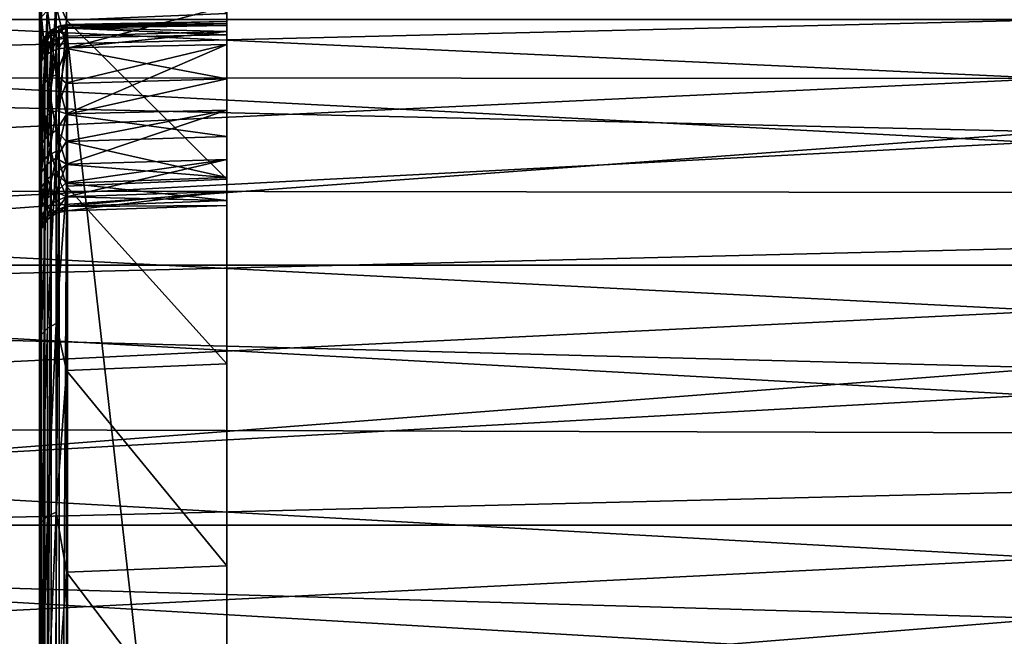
# Model space of a CAD drawing. Header units: millimetres. Extents: x -41 to 9, y -3 to 403.
# Tile 240 of 256: x -26.69 to -16.18, y 81.02 to 87.6. Entities that reach past the tile are written whole.
import ezdxf

# ---------------------------------------------------------------- set-up
doc = ezdxf.new("R2010")
doc.units = ezdxf.units.MM
doc.header["$LTSCALE"] = 81.481481
for name, color, linetype in [('1268', 7, 'CONTINUOUS'), ('1269', 7, 'CONTINUOUS'), ('1271', 7, 'CONTINUOUS'), ('1299', 7, 'CONTINUOUS'), ('645', 7, 'CONTINUOUS'), ('653', 7, 'CONTINUOUS'), ('654', 7, 'CONTINUOUS'), ('656', 7, 'CONTINUOUS'), ('659', 7, 'CONTINUOUS'), ('660', 7, 'CONTINUOUS'), ('661', 7, 'CONTINUOUS'), ('662', 7, 'CONTINUOUS'), ('665', 7, 'CONTINUOUS'), ('666', 7, 'CONTINUOUS')]:
    doc.layers.add(name, color=color, linetype=linetype)

msp = doc.modelspace()

# ---------------------------------------------------------------- linework, layer by layer
at = {"layer": '1268', "linetype": 'Continuous'}
for points in [[(9.125, 87.601, -83.318), (9.125, 84.98, -85.384), (-40.875, 87.602, -83.317), (9.125, 87.601, -83.318)], [(-40.875, 87.602, -83.317), (9.125, 84.98, -85.384), (-40.875, 84.98, -85.384), (-40.875, 87.602, -83.317)], [(9.125, 84.98, -85.384), (9.125, 82.206, -87.237), (-40.875, 84.98, -85.384), (9.125, 84.98, -85.384)], [(-40.875, 84.98, -85.384), (9.125, 82.206, -87.237), (-40.875, 82.205, -87.238), (-40.875, 84.98, -85.384)], [(9.125, 82.206, -87.237), (9.125, 79.294, -88.868), (-40.875, 82.205, -87.238), (9.125, 82.206, -87.237)], [(-40.875, 82.205, -87.238), (9.125, 79.294, -88.868), (-40.875, 79.294, -88.868), (-40.875, 82.205, -87.238)]]:
    msp.add_3dface(points, dxfattribs=at)
at = {"layer": '1269', "linetype": 'Continuous'}
for points in [[(-40.875, 84.981, -16.617), (9.125, 87.601, -18.682), (-40.875, 87.601, -18.683), (-40.875, 84.981, -16.617)], [(9.125, 84.98, -16.616), (9.125, 87.601, -18.682), (-40.875, 84.981, -16.617), (9.125, 84.98, -16.616)], [(-40.875, 82.205, -14.762), (9.125, 84.98, -16.616), (-40.875, 84.981, -16.617), (-40.875, 82.205, -14.762)], [(9.125, 82.205, -14.762), (9.125, 84.98, -16.616), (-40.875, 82.205, -14.762), (9.125, 82.205, -14.762)], [(-40.875, 79.294, -13.132), (9.125, 82.205, -14.762), (-40.875, 82.205, -14.762), (-40.875, 79.294, -13.132)], [(9.125, 79.293, -13.131), (9.125, 82.205, -14.762), (-40.875, 79.294, -13.132), (9.125, 79.293, -13.131)]]:
    msp.add_3dface(points, dxfattribs=at)
at = {"layer": '1271', "linetype": 'Continuous'}
for points in [[(-40.875, 89.252, -77.988), (-40.875, 86.986, -80.254), (-15.675, 88.744, -78.529), (-40.875, 89.252, -77.988)], [(-15.675, 88.744, -78.529), (-40.875, 86.986, -80.254), (-15.675, 87.596, -79.679), (-15.675, 88.744, -78.529)], [(-15.675, 87.596, -79.679), (-40.875, 86.986, -80.254), (-15.675, 86.402, -80.782), (-15.675, 87.596, -79.679)], [(-40.875, 86.986, -80.254), (-40.875, 84.544, -82.331), (-15.675, 86.402, -80.782), (-40.875, 86.986, -80.254)], [(-15.675, 86.402, -80.782), (-40.875, 84.544, -82.331), (-15.675, 85.165, -81.835), (-15.675, 86.402, -80.782)], [(-15.675, 85.165, -81.835), (-40.875, 84.544, -82.331), (-15.675, 83.885, -82.836), (-15.675, 85.165, -81.835)], [(-40.875, 84.544, -82.331), (-40.875, 81.944, -84.204), (-15.675, 83.885, -82.836), (-40.875, 84.544, -82.331)], [(-15.675, 83.885, -82.836), (-40.875, 81.944, -84.204), (-15.675, 82.566, -83.784), (-15.675, 83.885, -82.836)], [(-15.675, 82.566, -83.784), (-40.875, 81.944, -84.204), (-15.675, 81.209, -84.678), (-15.675, 82.566, -83.784)], [(-40.875, 81.944, -84.204), (-40.875, 79.202, -85.862), (-15.675, 81.209, -84.678), (-40.875, 81.944, -84.204)], [(-15.675, 81.209, -84.678), (-40.875, 79.202, -85.862), (-15.675, 79.817, -85.516), (-15.675, 81.209, -84.678)]]:
    msp.add_3dface(points, dxfattribs=at)
at = {"layer": '1299', "linetype": 'Continuous'}
for points in [[(-40.875, 86.986, -21.746), (-40.875, 88.143, -22.857), (-15.675, 86.971, -21.732), (-40.875, 86.986, -21.746)], [(-40.875, 88.143, -22.857), (-15.675, 88.143, -22.857), (-15.675, 86.971, -21.732), (-40.875, 88.143, -22.857)], [(-40.875, 85.786, -20.683), (-40.875, 86.986, -21.746), (-15.675, 86.971, -21.732), (-40.875, 85.786, -20.683)], [(-40.875, 85.786, -20.683), (-15.675, 86.971, -21.732), (-15.675, 85.753, -20.655), (-40.875, 85.786, -20.683)], [(-40.875, 83.263, -18.707), (-40.875, 85.786, -20.683), (-15.675, 84.493, -19.629), (-40.875, 83.263, -18.707)], [(-40.875, 85.786, -20.683), (-15.675, 85.753, -20.655), (-15.675, 84.493, -19.629), (-40.875, 85.786, -20.683)], [(-40.875, 83.263, -18.707), (-15.675, 84.493, -19.629), (-15.675, 83.192, -18.656), (-40.875, 83.263, -18.707)], [(-40.875, 80.589, -16.939), (-40.875, 83.263, -18.707), (-15.675, 81.852, -17.736), (-40.875, 80.589, -16.939)], [(-40.875, 83.263, -18.707), (-15.675, 83.192, -18.656), (-15.675, 81.852, -17.736), (-40.875, 83.263, -18.707)], [(-40.875, 80.589, -16.939), (-15.675, 81.852, -17.736), (-15.675, 80.476, -16.871), (-40.875, 80.589, -16.939)]]:
    msp.add_3dface(points, dxfattribs=at)
at = {"layer": '645', "linetype": 'Continuous'}
for points in [[(-24.475, 90.799, -44.239), (-24.475, 85.898, -29.751), (-24.475, 89.682, -44.642), (-24.475, 90.799, -44.239)], [(-24.475, 87.666, -32.111), (-24.475, 85.898, -29.751), (-24.475, 90.799, -44.239), (-24.475, 87.666, -32.111)], [(-24.475, 89.682, -44.642), (-24.475, 83.927, -27.554), (-24.475, 88.654, -45.226), (-24.475, 89.682, -44.642)], [(-24.475, 85.898, -29.751), (-24.475, 83.927, -27.554), (-24.475, 89.682, -44.642), (-24.475, 85.898, -29.751)], [(-24.475, 88.654, -45.226), (-24.475, 81.771, -25.539), (-24.475, 87.741, -45.972), (-24.475, 88.654, -45.226)], [(-24.475, 83.927, -27.554), (-24.475, 81.771, -25.539), (-24.475, 88.654, -45.226), (-24.475, 83.927, -27.554)], [(-24.475, 87.741, -45.972), (-24.475, 81.771, -25.539), (-24.475, 86.967, -46.86), (-24.475, 87.741, -45.972)], [(-24.475, 87.556, -56.043), (-24.475, 87.473, -55.807), (-24.475, 87.578, -56.293), (-24.475, 87.556, -56.043)], [(-24.475, 87.578, -56.293), (-24.475, 87.333, -55.598), (-24.475, 87.537, -56.54), (-24.475, 87.578, -56.293)], [(-24.475, 87.473, -55.807), (-24.475, 87.333, -55.598), (-24.475, 87.578, -56.293), (-24.475, 87.473, -55.807)], [(-24.475, 87.537, -56.54), (-24.475, 86.632, -54.639), (-24.475, 87.436, -56.77), (-24.475, 87.537, -56.54)], [(-24.475, 87.333, -55.598), (-24.475, 86.632, -54.639), (-24.475, 87.537, -56.54), (-24.475, 87.333, -55.598)], [(-24.475, 69.91, -59.683), (-24.475, 87.436, -56.77), (-24.475, 70.258, -59.057), (-24.475, 69.91, -59.683)], [(-24.475, 69.266, -60.267), (-24.475, 87.436, -56.77), (-24.475, 69.91, -59.683), (-24.475, 69.266, -60.267)], [(-24.475, 68.682, -60.91), (-24.475, 87.436, -56.77), (-24.475, 69.266, -60.267), (-24.475, 68.682, -60.91)], [(-24.475, 68.057, -61.258), (-24.475, 87.436, -56.77), (-24.475, 68.682, -60.91), (-24.475, 68.057, -61.258)], [(-24.475, 72.733, -80.389), (-24.475, 87.436, -56.77), (-24.475, 72.682, -80.027), (-24.475, 72.733, -80.389)], [(-24.475, 72.695, -80.751), (-24.475, 87.436, -56.77), (-24.475, 72.733, -80.389), (-24.475, 72.695, -80.751)], [(-24.475, 72.57, -81.096), (-24.475, 87.436, -56.77), (-24.475, 72.695, -80.751), (-24.475, 72.57, -81.096)], [(-24.475, 71.591, -75.956), (-24.475, 87.436, -56.77), (-24.475, 68.057, -61.258), (-24.475, 71.591, -75.956)], [(-24.475, 87.436, -56.77), (-24.475, 71.591, -75.956), (-24.475, 72.682, -80.027), (-24.475, 87.436, -56.77)], [(-24.475, 72.321, -81.925), (-24.475, 87.436, -56.77), (-24.475, 72.57, -81.096), (-24.475, 72.321, -81.925)], [(-24.475, 73.172, -51.281), (-24.475, 87.436, -56.77), (-24.475, 73.037, -50.578), (-24.475, 73.172, -51.281)], [(-24.475, 73.055, -52.142), (-24.475, 87.436, -56.77), (-24.475, 73.172, -51.281), (-24.475, 73.055, -52.142)], [(-24.475, 73.021, -53.01), (-24.475, 87.436, -56.77), (-24.475, 73.055, -52.142), (-24.475, 73.021, -53.01)], [(-24.475, 72.766, -53.679), (-24.475, 87.436, -56.77), (-24.475, 73.021, -53.01), (-24.475, 72.766, -53.679)], [(-24.475, 72.557, -54.365), (-24.475, 87.436, -56.77), (-24.475, 72.766, -53.679), (-24.475, 72.557, -54.365)], [(-24.475, 72.395, -55.062), (-24.475, 87.436, -56.77), (-24.475, 72.557, -54.365), (-24.475, 72.395, -55.062)], [(-24.475, 72.282, -55.769), (-24.475, 87.436, -56.77), (-24.475, 72.395, -55.062), (-24.475, 72.282, -55.769)], [(-24.475, 71.877, -56.538), (-24.475, 87.436, -56.77), (-24.475, 72.282, -55.769), (-24.475, 71.877, -56.538)], [(-24.475, 71.548, -57.343), (-24.475, 87.436, -56.77), (-24.475, 71.877, -56.538), (-24.475, 71.548, -57.343)], [(-24.475, 71.08, -57.884), (-24.475, 87.436, -56.77), (-24.475, 71.548, -57.343), (-24.475, 71.08, -57.884)], [(-24.475, 70.649, -58.456), (-24.475, 87.436, -56.77), (-24.475, 71.08, -57.884), (-24.475, 70.649, -58.456)], [(-24.475, 70.258, -59.057), (-24.475, 87.436, -56.77), (-24.475, 70.649, -58.456), (-24.475, 70.258, -59.057)], [(-24.475, 86.632, -54.639), (-24.475, 86.105, -53.581), (-24.475, 87.436, -56.77), (-24.475, 86.632, -54.639)], [(-24.475, 73.037, -50.578), (-24.475, 87.436, -56.77), (-24.475, 72.951, -49.867), (-24.475, 73.037, -50.578)], [(-24.475, 72.923, -48.436), (-24.475, 87.436, -56.77), (-24.475, 72.474, -46.759), (-24.475, 72.923, -48.436)], [(-24.475, 72.912, -49.152), (-24.475, 87.436, -56.77), (-24.475, 72.923, -48.436), (-24.475, 72.912, -49.152)], [(-24.475, 72.951, -49.867), (-24.475, 87.436, -56.77), (-24.475, 72.912, -49.152), (-24.475, 72.951, -49.867)], [(-24.475, 86.105, -53.581), (-24.475, 71.652, -19.592), (-24.475, 87.436, -56.77), (-24.475, 86.105, -53.581)], [(-24.475, 71.652, -19.592), (-24.475, 68.843, -18.688), (-24.475, 87.436, -56.77), (-24.475, 71.652, -19.592)], [(-24.475, 87.436, -56.77), (-24.475, 65.965, -18.035), (-24.475, 72.474, -46.759), (-24.475, 87.436, -56.77)], [(-24.475, 68.843, -18.688), (-24.475, 65.965, -18.035), (-24.475, 87.436, -56.77), (-24.475, 68.843, -18.688)], [(-24.475, 81.771, -25.539), (-24.475, 79.449, -23.724), (-24.475, 86.967, -46.86), (-24.475, 81.771, -25.539)], [(-24.475, 86.967, -46.86), (-24.475, 79.449, -23.724), (-24.475, 86.353, -47.864), (-24.475, 86.967, -46.86)], [(-24.475, 86.353, -47.864), (-24.475, 79.449, -23.724), (-24.475, 85.916, -48.957), (-24.475, 86.353, -47.864)], [(-24.475, 85.764, -52.452), (-24.475, 74.367, -20.737), (-24.475, 86.105, -53.581), (-24.475, 85.764, -52.452)], [(-24.475, 74.367, -20.737), (-24.475, 71.652, -19.592), (-24.475, 86.105, -53.581), (-24.475, 74.367, -20.737)], [(-24.475, 85.916, -48.957), (-24.475, 76.974, -22.119), (-24.475, 85.668, -50.108), (-24.475, 85.916, -48.957)], [(-24.475, 79.449, -23.724), (-24.475, 76.974, -22.119), (-24.475, 85.916, -48.957), (-24.475, 79.449, -23.724)], [(-24.475, 85.617, -51.283), (-24.475, 76.974, -22.119), (-24.475, 85.764, -52.452), (-24.475, 85.617, -51.283)], [(-24.475, 76.974, -22.119), (-24.475, 74.367, -20.737), (-24.475, 85.764, -52.452), (-24.475, 76.974, -22.119)], [(-24.475, 85.668, -50.108), (-24.475, 76.974, -22.119), (-24.475, 85.617, -51.283), (-24.475, 85.668, -50.108)]]:
    msp.add_3dface(points, dxfattribs=at)
at = {"layer": '653', "linetype": 'Continuous'}
for points in [[(-26.185, 87.592, -32.107), (-24.475, 87.666, -32.111), (-26.185, 89.146, -34.605), (-26.185, 87.592, -32.107)], [(-24.475, 85.898, -29.751), (-24.475, 87.666, -32.111), (-26.185, 87.592, -32.107), (-24.475, 85.898, -29.751)], [(-26.185, 85.824, -29.755), (-24.475, 85.898, -29.751), (-26.185, 87.592, -32.107), (-26.185, 85.824, -29.755)], [(-24.475, 83.927, -27.554), (-24.475, 85.898, -29.751), (-26.185, 85.824, -29.755), (-24.475, 83.927, -27.554)], [(-26.185, 83.857, -27.567), (-24.475, 83.927, -27.554), (-26.185, 85.824, -29.755), (-26.185, 83.857, -27.567)], [(-24.475, 81.771, -25.539), (-24.475, 83.927, -27.554), (-26.185, 83.857, -27.567), (-24.475, 81.771, -25.539)], [(-26.185, 81.705, -25.561), (-24.475, 81.771, -25.539), (-26.185, 83.857, -27.567), (-26.185, 81.705, -25.561)], [(-24.475, 79.449, -23.724), (-24.475, 81.771, -25.539), (-26.185, 81.705, -25.561), (-24.475, 79.449, -23.724)], [(-26.185, 79.385, -23.751), (-24.475, 79.449, -23.724), (-26.185, 81.705, -25.561), (-26.185, 79.385, -23.751)]]:
    msp.add_3dface(points, dxfattribs=at)
at = {"layer": '654', "linetype": 'Continuous'}
for points in [[(-26.185, 87.592, -32.107), (-26.185, 89.146, -34.605), (-26.297, 87.849, -32.535), (-26.185, 87.592, -32.107)], [(-26.475, 87.34, -32.27), (-26.453, 87.714, -32.624), (-26.475, 88.881, -34.746), (-26.475, 87.34, -32.27)], [(-26.391, 86.144, -30.297), (-26.391, 87.794, -32.571), (-26.453, 86.069, -30.357), (-26.391, 86.144, -30.297)], [(-26.453, 86.069, -30.357), (-26.391, 87.794, -32.571), (-26.453, 87.714, -32.624), (-26.453, 86.069, -30.357)], [(-26.391, 86.144, -30.297), (-26.297, 87.849, -32.535), (-26.391, 87.794, -32.571), (-26.391, 86.144, -30.297)], [(-26.297, 86.196, -30.256), (-26.297, 87.849, -32.535), (-26.391, 86.144, -30.297), (-26.297, 86.196, -30.256)], [(-26.297, 86.196, -30.256), (-26.185, 87.592, -32.107), (-26.297, 87.849, -32.535), (-26.297, 86.196, -30.256)], [(-26.453, 86.069, -30.357), (-26.453, 87.714, -32.624), (-26.475, 87.34, -32.27), (-26.453, 86.069, -30.357)], [(-26.185, 85.824, -29.755), (-26.185, 87.592, -32.107), (-26.297, 86.196, -30.256), (-26.185, 85.824, -29.755)], [(-26.475, 85.589, -29.941), (-26.453, 86.069, -30.357), (-26.475, 87.34, -32.27), (-26.475, 85.589, -29.941)], [(-26.391, 84.309, -28.17), (-26.297, 86.196, -30.256), (-26.391, 86.144, -30.297), (-26.391, 84.309, -28.17)], [(-26.297, 84.357, -28.125), (-26.297, 86.196, -30.256), (-26.391, 84.309, -28.17), (-26.297, 84.357, -28.125)], [(-26.297, 84.357, -28.125), (-26.185, 85.824, -29.755), (-26.297, 86.196, -30.256), (-26.297, 84.357, -28.125)], [(-26.391, 84.309, -28.17), (-26.391, 86.144, -30.297), (-26.453, 84.239, -28.235), (-26.391, 84.309, -28.17)], [(-26.453, 84.239, -28.235), (-26.391, 86.144, -30.297), (-26.453, 86.069, -30.357), (-26.453, 84.239, -28.235)], [(-26.453, 84.239, -28.235), (-26.453, 86.069, -30.357), (-26.475, 85.589, -29.941), (-26.453, 84.239, -28.235)], [(-26.185, 83.857, -27.567), (-26.185, 85.824, -29.755), (-26.297, 84.357, -28.125), (-26.185, 83.857, -27.567)], [(-26.475, 83.639, -27.773), (-26.453, 84.239, -28.235), (-26.475, 85.589, -29.941), (-26.475, 83.639, -27.773)], [(-26.391, 82.3, -26.204), (-26.391, 84.309, -28.17), (-26.453, 82.236, -26.276), (-26.391, 82.3, -26.204)], [(-26.453, 82.236, -26.276), (-26.391, 84.309, -28.17), (-26.453, 84.239, -28.235), (-26.453, 82.236, -26.276)], [(-26.391, 82.3, -26.204), (-26.297, 84.357, -28.125), (-26.391, 84.309, -28.17), (-26.391, 82.3, -26.204)], [(-26.297, 82.344, -26.155), (-26.297, 84.357, -28.125), (-26.391, 82.3, -26.204), (-26.297, 82.344, -26.155)], [(-26.297, 82.344, -26.155), (-26.185, 83.857, -27.567), (-26.297, 84.357, -28.125), (-26.297, 82.344, -26.155)], [(-26.453, 82.236, -26.276), (-26.453, 84.239, -28.235), (-26.475, 83.639, -27.773), (-26.453, 82.236, -26.276)], [(-26.185, 81.705, -25.561), (-26.185, 83.857, -27.567), (-26.297, 82.344, -26.155), (-26.185, 81.705, -25.561)], [(-26.475, 81.506, -25.786), (-26.453, 82.236, -26.276), (-26.475, 83.639, -27.773), (-26.475, 81.506, -25.786)], [(-26.391, 80.134, -24.415), (-26.297, 82.344, -26.155), (-26.391, 82.3, -26.204), (-26.391, 80.134, -24.415)], [(-26.297, 80.174, -24.362), (-26.297, 82.344, -26.155), (-26.391, 80.134, -24.415), (-26.297, 80.174, -24.362)], [(-26.297, 80.174, -24.362), (-26.185, 81.705, -25.561), (-26.297, 82.344, -26.155), (-26.297, 80.174, -24.362)], [(-26.453, 80.076, -24.492), (-26.453, 82.236, -26.276), (-26.475, 81.506, -25.786), (-26.453, 80.076, -24.492)], [(-26.453, 80.076, -24.492), (-26.391, 82.3, -26.204), (-26.453, 82.236, -26.276), (-26.453, 80.076, -24.492)], [(-26.391, 80.134, -24.415), (-26.391, 82.3, -26.204), (-26.453, 80.076, -24.492), (-26.391, 80.134, -24.415)], [(-26.185, 79.385, -23.751), (-26.185, 81.705, -25.561), (-26.297, 80.174, -24.362), (-26.185, 79.385, -23.751)], [(-26.475, 79.21, -23.995), (-26.453, 80.076, -24.492), (-26.475, 81.506, -25.786), (-26.475, 79.21, -23.995)]]:
    msp.add_3dface(points, dxfattribs=at)
at = {"layer": '656', "linetype": 'Continuous'}
for points in [[(-26.475, 92.145, -43.049), (-26.475, 92.111, -43.24), (-26.475, 75.218, -45.913), (-26.475, 92.145, -43.049)], [(-26.475, 92.124, -42.854), (-26.475, 92.145, -43.049), (-26.475, 75.218, -45.913), (-26.475, 92.124, -42.854)], [(-26.475, 91.281, -40.055), (-26.475, 92.124, -42.854), (-26.475, 75.218, -45.913), (-26.475, 91.281, -40.055)], [(-26.475, 92.111, -43.24), (-26.475, 92.027, -43.414), (-26.475, 75.218, -45.913), (-26.475, 92.111, -43.24)], [(-26.475, 75.218, -45.913), (-26.475, 92.027, -43.414), (-26.475, 75.735, -47.858), (-26.475, 75.218, -45.913)], [(-26.475, 92.027, -43.414), (-26.475, 91.899, -43.559), (-26.475, 75.735, -47.858), (-26.475, 92.027, -43.414)], [(-26.475, 91.899, -43.559), (-26.475, 90.706, -43.891), (-26.475, 75.735, -47.858), (-26.475, 91.899, -43.559)], [(-26.475, 74.461, -44.048), (-26.475, 91.281, -40.055), (-26.475, 75.218, -45.913), (-26.475, 74.461, -44.048)], [(-26.475, 73.476, -42.291), (-26.475, 91.281, -40.055), (-26.475, 74.461, -44.048), (-26.475, 73.476, -42.291)], [(-26.475, 90.199, -37.35), (-26.475, 91.281, -40.055), (-26.475, 73.476, -42.291), (-26.475, 90.199, -37.35)], [(-26.475, 90.706, -43.891), (-26.475, 90.108, -44.08), (-26.475, 75.735, -47.858), (-26.475, 90.706, -43.891)], [(-26.475, 88.881, -34.746), (-26.475, 90.199, -37.35), (-26.475, 72.276, -40.668), (-26.475, 88.881, -34.746)], [(-26.475, 72.276, -40.668), (-26.475, 90.199, -37.35), (-26.475, 73.476, -42.291), (-26.475, 72.276, -40.668)], [(-26.475, 90.108, -44.08), (-26.475, 89.534, -44.315), (-26.475, 75.735, -47.858), (-26.475, 90.108, -44.08)], [(-26.475, 89.534, -44.315), (-26.475, 88.983, -44.597), (-26.475, 75.735, -47.858), (-26.475, 89.534, -44.315)], [(-26.475, 88.983, -44.597), (-26.475, 88.453, -44.928), (-26.475, 75.735, -47.858), (-26.475, 88.983, -44.597)], [(-26.475, 69.304, -37.928), (-26.475, 88.881, -34.746), (-26.475, 70.112, -38.543), (-26.475, 69.304, -37.928)], [(-26.475, 68.461, -37.367), (-26.475, 88.881, -34.746), (-26.475, 69.304, -37.928), (-26.475, 68.461, -37.367)], [(-26.475, 87.34, -32.27), (-26.475, 88.881, -34.746), (-26.475, 68.461, -37.367), (-26.475, 87.34, -32.27)], [(-26.475, 70.112, -38.543), (-26.475, 88.881, -34.746), (-26.475, 70.877, -39.204), (-26.475, 70.112, -38.543)], [(-26.475, 70.877, -39.204), (-26.475, 88.881, -34.746), (-26.475, 72.276, -40.668), (-26.475, 70.877, -39.204)], [(-26.475, 88.453, -44.928), (-26.475, 87.956, -45.299), (-26.475, 75.735, -47.858), (-26.475, 88.453, -44.928)], [(-26.475, 87.956, -45.299), (-26.475, 87.492, -45.713), (-26.475, 75.735, -47.858), (-26.475, 87.956, -45.299)], [(-26.475, 87.492, -45.713), (-26.475, 87.063, -46.164), (-26.475, 75.735, -47.858), (-26.475, 87.492, -45.713)], [(-26.475, 67.581, -36.859), (-26.475, 87.34, -32.27), (-26.475, 68.461, -37.367), (-26.475, 67.581, -36.859)], [(-26.475, 65.742, -36.017), (-26.475, 87.34, -32.27), (-26.475, 67.581, -36.859), (-26.475, 65.742, -36.017)], [(-26.475, 85.589, -29.941), (-26.475, 87.34, -32.27), (-26.475, 65.742, -36.017), (-26.475, 85.589, -29.941)], [(-26.475, 87.244, -56.246), (-26.475, 87.245, -56.356), (-26.475, 73.637, -59.454), (-26.475, 87.244, -56.246)], [(-26.475, 87.245, -56.356), (-26.475, 87.229, -56.464), (-26.475, 73.637, -59.454), (-26.475, 87.245, -56.356)], [(-26.475, 87.226, -56.138), (-26.475, 87.244, -56.246), (-26.475, 73.637, -59.454), (-26.475, 87.226, -56.138)], [(-26.475, 87.229, -56.464), (-26.475, 87.196, -56.569), (-26.475, 73.637, -59.454), (-26.475, 87.229, -56.464)], [(-26.475, 87.191, -56.034), (-26.475, 87.226, -56.138), (-26.475, 73.637, -59.454), (-26.475, 87.191, -56.034)], [(-26.475, 87.196, -56.569), (-26.475, 87.146, -56.67), (-26.475, 73.637, -59.454), (-26.475, 87.196, -56.569)], [(-26.475, 87.14, -55.938), (-26.475, 87.191, -56.034), (-26.475, 73.637, -59.454), (-26.475, 87.14, -55.938)], [(-26.475, 87.146, -56.67), (-26.475, 72.113, -81.689), (-26.475, 72.473, -61.095), (-26.475, 87.146, -56.67)], [(-26.475, 73.637, -59.454), (-26.475, 87.146, -56.67), (-26.475, 72.473, -61.095), (-26.475, 73.637, -59.454)], [(-26.475, 87.073, -55.847), (-26.475, 87.14, -55.938), (-26.475, 73.637, -59.454), (-26.475, 87.073, -55.847)], [(-26.475, 86.681, -55.358), (-26.475, 87.073, -55.847), (-26.475, 74.589, -57.679), (-26.475, 86.681, -55.358)], [(-26.475, 74.589, -57.679), (-26.475, 87.073, -55.847), (-26.475, 73.637, -59.454), (-26.475, 74.589, -57.679)], [(-26.475, 87.063, -46.164), (-26.475, 86.676, -46.648), (-26.475, 75.735, -47.858), (-26.475, 87.063, -46.164)], [(-26.475, 86.335, -54.843), (-26.475, 86.681, -55.358), (-26.475, 74.589, -57.679), (-26.475, 86.335, -54.843)], [(-26.475, 86.676, -46.648), (-26.475, 86.33, -47.166), (-26.475, 76.004, -49.849), (-26.475, 86.676, -46.648)], [(-26.475, 75.735, -47.858), (-26.475, 86.676, -46.648), (-26.475, 76.004, -49.849), (-26.475, 75.735, -47.858)], [(-26.475, 86.034, -54.301), (-26.475, 86.335, -54.843), (-26.475, 74.589, -57.679), (-26.475, 86.034, -54.301)], [(-26.475, 86.33, -47.166), (-26.475, 86.03, -47.707), (-26.475, 76.004, -49.849), (-26.475, 86.33, -47.166)], [(-26.475, 75.31, -55.801), (-26.475, 86.034, -54.301), (-26.475, 74.589, -57.679), (-26.475, 75.31, -55.801)], [(-26.475, 85.778, -53.732), (-26.475, 86.034, -54.301), (-26.475, 75.31, -55.801), (-26.475, 85.778, -53.732)], [(-26.475, 86.03, -47.707), (-26.475, 85.775, -48.275), (-26.475, 76.004, -49.849), (-26.475, 86.03, -47.707)], [(-26.475, 85.572, -53.147), (-26.475, 85.778, -53.732), (-26.475, 75.31, -55.801), (-26.475, 85.572, -53.147)], [(-26.475, 85.775, -48.275), (-26.475, 85.57, -48.86), (-26.475, 76.004, -49.849), (-26.475, 85.775, -48.275)], [(-26.475, 63.827, -35.418), (-26.475, 85.589, -29.941), (-26.475, 65.742, -36.017), (-26.475, 63.827, -35.418)], [(-26.475, 83.639, -27.773), (-26.475, 85.589, -29.941), (-26.475, 57.822, -35.103), (-26.475, 83.639, -27.773)], [(-26.475, 61.843, -35.061), (-26.475, 85.589, -29.941), (-26.475, 63.827, -35.418), (-26.475, 61.843, -35.061)], [(-26.475, 59.83, -34.956), (-26.475, 85.589, -29.941), (-26.475, 61.843, -35.061), (-26.475, 59.83, -34.956)], [(-26.475, 57.822, -35.103), (-26.475, 85.589, -29.941), (-26.475, 59.83, -34.956), (-26.475, 57.822, -35.103)], [(-26.475, 85.416, -52.545), (-26.475, 85.572, -53.147), (-26.475, 75.31, -55.801), (-26.475, 85.416, -52.545)], [(-26.475, 76.004, -49.849), (-26.475, 85.57, -48.86), (-26.475, 76.022, -51.855), (-26.475, 76.004, -49.849)], [(-26.475, 85.57, -48.86), (-26.475, 85.415, -49.461), (-26.475, 76.022, -51.855), (-26.475, 85.57, -48.86)], [(-26.475, 85.311, -51.932), (-26.475, 85.416, -52.545), (-26.475, 75.79, -53.849), (-26.475, 85.311, -51.932)], [(-26.475, 75.79, -53.849), (-26.475, 85.416, -52.545), (-26.475, 75.31, -55.801), (-26.475, 75.79, -53.849)], [(-26.475, 85.415, -49.461), (-26.475, 85.31, -50.075), (-26.475, 76.022, -51.855), (-26.475, 85.415, -49.461)], [(-26.475, 85.259, -51.314), (-26.475, 85.311, -51.932), (-26.475, 75.79, -53.849), (-26.475, 85.259, -51.314)], [(-26.475, 85.31, -50.075), (-26.475, 85.258, -50.691), (-26.475, 76.022, -51.855), (-26.475, 85.31, -50.075)], [(-26.475, 85.258, -50.691), (-26.475, 85.259, -51.314), (-26.475, 75.79, -53.849), (-26.475, 85.258, -50.691)], [(-26.475, 76.022, -51.855), (-26.475, 85.258, -50.691), (-26.475, 75.79, -53.849), (-26.475, 76.022, -51.855)], [(-26.475, 81.506, -25.786), (-26.475, 83.639, -27.773), (-26.475, 52.653, -25.071), (-26.475, 81.506, -25.786)], [(-26.475, 55.847, -35.501), (-26.475, 83.639, -27.773), (-26.475, 57.822, -35.103), (-26.475, 55.847, -35.501)], [(-26.475, 83.639, -27.773), (-26.475, 55.847, -35.501), (-26.475, 52.653, -25.071), (-26.475, 83.639, -27.773)], [(-26.475, 79.21, -23.995), (-26.475, 81.506, -25.786), (-26.475, 52.653, -25.071), (-26.475, 79.21, -23.995)]]:
    msp.add_3dface(points, dxfattribs=at)
at = {"layer": '659', "linetype": 'Continuous'}
for points in [[(-26.35, 87.356, -56.795), (-26.415, 72.268, -81.781), (-26.419, 87.296, -56.759), (-26.35, 87.356, -56.795)], [(-26.348, 72.323, -81.815), (-26.415, 72.268, -81.781), (-26.35, 87.356, -56.795), (-26.348, 72.323, -81.815)], [(-26.264, 87.392, -56.817), (-26.348, 72.323, -81.815), (-26.35, 87.356, -56.795), (-26.264, 87.392, -56.817)], [(-26.267, 72.358, -81.836), (-26.348, 72.323, -81.815), (-26.264, 87.392, -56.817), (-26.267, 72.358, -81.836)], [(-26.175, 72.371, -81.843), (-26.267, 72.358, -81.836), (-26.175, 87.404, -56.824), (-26.175, 72.371, -81.843)], [(-26.175, 87.404, -56.824), (-26.267, 72.358, -81.836), (-26.264, 87.392, -56.817), (-26.175, 87.404, -56.824)], [(-26.419, 87.296, -56.759), (-26.459, 72.195, -81.738), (-26.461, 87.225, -56.716), (-26.419, 87.296, -56.759)], [(-26.415, 72.268, -81.781), (-26.459, 72.195, -81.738), (-26.419, 87.296, -56.759), (-26.415, 72.268, -81.781)], [(-26.459, 72.195, -81.738), (-26.475, 72.113, -81.689), (-26.461, 87.225, -56.716), (-26.459, 72.195, -81.738)], [(-26.475, 72.113, -81.689), (-26.475, 87.146, -56.67), (-26.461, 87.225, -56.716), (-26.475, 72.113, -81.689)]]:
    msp.add_3dface(points, dxfattribs=at)
at = {"layer": '660', "linetype": 'Continuous'}
for points in [[(-26.354, 87.446, -56.031), (-26.353, 87.485, -56.224), (-26.421, 87.379, -56.051), (-26.354, 87.446, -56.031)], [(-26.421, 87.379, -56.051), (-26.353, 87.485, -56.224), (-26.421, 87.415, -56.23), (-26.421, 87.379, -56.051)], [(-26.353, 87.485, -56.224), (-26.352, 87.482, -56.422), (-26.421, 87.415, -56.23), (-26.353, 87.485, -56.224)], [(-26.421, 87.415, -56.23), (-26.352, 87.482, -56.422), (-26.42, 87.413, -56.413), (-26.421, 87.415, -56.23)], [(-26.352, 87.482, -56.422), (-26.351, 87.439, -56.615), (-26.42, 87.413, -56.413), (-26.352, 87.482, -56.422)], [(-26.354, 87.446, -56.031), (-26.268, 87.528, -56.22), (-26.353, 87.485, -56.224), (-26.354, 87.446, -56.031)], [(-26.27, 87.487, -56.018), (-26.268, 87.528, -56.22), (-26.354, 87.446, -56.031), (-26.27, 87.487, -56.018)], [(-26.271, 87.406, -55.829), (-26.27, 87.487, -56.018), (-26.354, 87.368, -55.85), (-26.271, 87.406, -55.829)], [(-26.354, 87.368, -55.85), (-26.27, 87.487, -56.018), (-26.354, 87.446, -56.031), (-26.354, 87.368, -55.85)], [(-26.268, 87.528, -56.22), (-26.267, 87.525, -56.427), (-26.353, 87.485, -56.224), (-26.268, 87.528, -56.22)], [(-26.353, 87.485, -56.224), (-26.267, 87.525, -56.427), (-26.352, 87.482, -56.422), (-26.353, 87.485, -56.224)], [(-26.267, 87.525, -56.427), (-26.265, 87.479, -56.628), (-26.352, 87.482, -56.422), (-26.267, 87.525, -56.427)], [(-26.352, 87.482, -56.422), (-26.265, 87.479, -56.628), (-26.351, 87.439, -56.615), (-26.352, 87.482, -56.422)], [(-26.265, 87.479, -56.628), (-26.264, 87.392, -56.817), (-26.351, 87.439, -56.615), (-26.265, 87.479, -56.628)], [(-26.27, 87.487, -56.018), (-26.271, 87.406, -55.829), (-26.185, 87.421, -55.823), (-26.27, 87.487, -56.018)], [(-26.268, 87.528, -56.22), (-26.27, 87.487, -56.018), (-26.182, 87.54, -56.193), (-26.268, 87.528, -56.22)], [(-26.182, 87.54, -56.193), (-26.27, 87.487, -56.018), (-26.183, 87.516, -56.062), (-26.182, 87.54, -56.193)], [(-26.183, 87.516, -56.062), (-26.27, 87.487, -56.018), (-26.185, 87.421, -55.823), (-26.183, 87.516, -56.062)], [(-26.18, 87.546, -56.326), (-26.268, 87.528, -56.22), (-26.182, 87.54, -56.193), (-26.18, 87.546, -56.326)], [(-26.267, 87.525, -56.427), (-26.268, 87.528, -56.22), (-26.18, 87.546, -56.326), (-26.267, 87.525, -56.427)], [(-26.179, 87.535, -56.459), (-26.267, 87.525, -56.427), (-26.18, 87.546, -56.326), (-26.179, 87.535, -56.459)], [(-26.178, 87.507, -56.588), (-26.267, 87.525, -56.427), (-26.179, 87.535, -56.459), (-26.178, 87.507, -56.588)], [(-26.265, 87.479, -56.628), (-26.267, 87.525, -56.427), (-26.178, 87.507, -56.588), (-26.265, 87.479, -56.628)], [(-26.175, 87.404, -56.824), (-26.265, 87.479, -56.628), (-26.178, 87.507, -56.588), (-26.175, 87.404, -56.824)], [(-26.175, 87.404, -56.824), (-26.264, 87.392, -56.817), (-26.265, 87.479, -56.628), (-26.175, 87.404, -56.824)], [(-26.421, 87.379, -56.051), (-26.421, 87.415, -56.23), (-26.462, 87.298, -56.076), (-26.421, 87.379, -56.051)], [(-26.462, 87.298, -56.076), (-26.421, 87.415, -56.23), (-26.462, 87.33, -56.238), (-26.462, 87.298, -56.076)], [(-26.421, 87.415, -56.23), (-26.42, 87.413, -56.413), (-26.462, 87.33, -56.238), (-26.421, 87.415, -56.23)], [(-26.462, 87.33, -56.238), (-26.42, 87.413, -56.413), (-26.462, 87.328, -56.403), (-26.462, 87.33, -56.238)], [(-26.42, 87.413, -56.413), (-26.42, 87.373, -56.592), (-26.462, 87.328, -56.403), (-26.42, 87.413, -56.413)], [(-26.421, 87.307, -55.884), (-26.421, 87.379, -56.051), (-26.462, 87.233, -55.925), (-26.421, 87.307, -55.884)], [(-26.462, 87.233, -55.925), (-26.421, 87.379, -56.051), (-26.462, 87.298, -56.076), (-26.462, 87.233, -55.925)], [(-26.42, 87.373, -56.592), (-26.419, 87.296, -56.759), (-26.462, 87.291, -56.564), (-26.42, 87.373, -56.592)], [(-26.462, 87.328, -56.403), (-26.42, 87.373, -56.592), (-26.462, 87.291, -56.564), (-26.462, 87.328, -56.403)], [(-26.354, 87.368, -55.85), (-26.354, 87.446, -56.031), (-26.421, 87.307, -55.884), (-26.354, 87.368, -55.85)], [(-26.421, 87.307, -55.884), (-26.354, 87.446, -56.031), (-26.421, 87.379, -56.051), (-26.421, 87.307, -55.884)], [(-26.418, 87.206, -55.731), (-26.354, 87.368, -55.85), (-26.421, 87.307, -55.884), (-26.418, 87.206, -55.731)], [(-26.351, 87.439, -56.615), (-26.35, 87.356, -56.795), (-26.42, 87.373, -56.592), (-26.351, 87.439, -56.615)], [(-26.42, 87.413, -56.413), (-26.351, 87.439, -56.615), (-26.42, 87.373, -56.592), (-26.42, 87.413, -56.413)], [(-26.35, 87.356, -56.795), (-26.419, 87.296, -56.759), (-26.42, 87.373, -56.592), (-26.35, 87.356, -56.795)], [(-26.39, 87.231, -55.71), (-26.354, 87.368, -55.85), (-26.418, 87.206, -55.731), (-26.39, 87.231, -55.71)], [(-26.354, 87.255, -55.689), (-26.354, 87.368, -55.85), (-26.39, 87.231, -55.71), (-26.354, 87.255, -55.689)], [(-26.297, 87.28, -55.667), (-26.271, 87.406, -55.829), (-26.354, 87.255, -55.689), (-26.297, 87.28, -55.667)], [(-26.354, 87.255, -55.689), (-26.271, 87.406, -55.829), (-26.354, 87.368, -55.85), (-26.354, 87.255, -55.689)], [(-26.264, 87.392, -56.817), (-26.35, 87.356, -56.795), (-26.351, 87.439, -56.615), (-26.264, 87.392, -56.817)], [(-26.272, 87.287, -55.66), (-26.271, 87.406, -55.829), (-26.297, 87.28, -55.667), (-26.272, 87.287, -55.66)], [(-26.271, 87.406, -55.829), (-26.272, 87.287, -55.66), (-26.185, 87.421, -55.823), (-26.271, 87.406, -55.829)], [(-26.272, 87.287, -55.66), (-26.185, 87.299, -55.65), (-26.185, 87.421, -55.823), (-26.272, 87.287, -55.66)], [(-26.475, 87.244, -56.246), (-26.475, 87.226, -56.138), (-26.462, 87.33, -56.238), (-26.475, 87.244, -56.246)], [(-26.475, 87.244, -56.246), (-26.462, 87.33, -56.238), (-26.462, 87.328, -56.403), (-26.475, 87.244, -56.246)], [(-26.475, 87.226, -56.138), (-26.462, 87.298, -56.076), (-26.462, 87.33, -56.238), (-26.475, 87.226, -56.138)], [(-26.475, 87.229, -56.464), (-26.475, 87.245, -56.356), (-26.462, 87.328, -56.403), (-26.475, 87.229, -56.464)], [(-26.475, 87.229, -56.464), (-26.462, 87.328, -56.403), (-26.462, 87.291, -56.564), (-26.475, 87.229, -56.464)], [(-26.475, 87.245, -56.356), (-26.475, 87.244, -56.246), (-26.462, 87.328, -56.403), (-26.475, 87.245, -56.356)], [(-26.475, 87.226, -56.138), (-26.475, 87.191, -56.034), (-26.462, 87.298, -56.076), (-26.475, 87.226, -56.138)], [(-26.475, 87.191, -56.034), (-26.462, 87.233, -55.925), (-26.462, 87.298, -56.076), (-26.475, 87.191, -56.034)], [(-26.475, 87.196, -56.569), (-26.475, 87.229, -56.464), (-26.462, 87.291, -56.564), (-26.475, 87.196, -56.569)], [(-26.461, 87.225, -56.716), (-26.475, 87.196, -56.569), (-26.462, 87.291, -56.564), (-26.461, 87.225, -56.716)], [(-26.46, 87.144, -55.786), (-26.421, 87.307, -55.884), (-26.462, 87.233, -55.925), (-26.46, 87.144, -55.786)], [(-26.419, 87.296, -56.759), (-26.461, 87.225, -56.716), (-26.462, 87.291, -56.564), (-26.419, 87.296, -56.759)], [(-26.453, 87.158, -55.773), (-26.421, 87.307, -55.884), (-26.46, 87.144, -55.786), (-26.453, 87.158, -55.773)], [(-26.418, 87.206, -55.731), (-26.421, 87.307, -55.884), (-26.453, 87.158, -55.773), (-26.418, 87.206, -55.731)], [(-26.475, 87.191, -56.034), (-26.475, 87.14, -55.938), (-26.462, 87.233, -55.925), (-26.475, 87.191, -56.034)], [(-26.475, 87.14, -55.938), (-26.475, 87.073, -55.847), (-26.462, 87.233, -55.925), (-26.475, 87.14, -55.938)], [(-26.475, 87.073, -55.847), (-26.46, 87.144, -55.786), (-26.462, 87.233, -55.925), (-26.475, 87.073, -55.847)], [(-26.475, 87.146, -56.67), (-26.475, 87.196, -56.569), (-26.461, 87.225, -56.716), (-26.475, 87.146, -56.67)]]:
    msp.add_3dface(points, dxfattribs=at)
at = {"layer": '661', "linetype": 'Continuous'}
for points in [[(-26.475, 87.492, -45.713), (-26.475, 87.956, -45.299), (-26.453, 87.629, -45.737), (-26.475, 87.492, -45.713)], [(-26.391, 86.961, -46.617), (-26.453, 87.629, -45.737), (-26.391, 87.696, -45.806), (-26.391, 86.961, -46.617)], [(-26.297, 87.012, -46.658), (-26.391, 87.696, -45.806), (-26.297, 87.741, -45.854), (-26.297, 87.012, -46.658)], [(-26.391, 86.961, -46.617), (-26.391, 87.696, -45.806), (-26.297, 87.012, -46.658), (-26.391, 86.961, -46.617)], [(-26.185, 87.292, -46.358), (-26.297, 87.741, -45.854), (-26.185, 87.703, -45.926), (-26.185, 87.292, -46.358)], [(-26.297, 87.012, -46.658), (-26.297, 87.741, -45.854), (-26.185, 87.292, -46.358), (-26.297, 87.012, -46.658)], [(-26.453, 86.885, -46.558), (-26.475, 87.492, -45.713), (-26.453, 87.629, -45.737), (-26.453, 86.885, -46.558)], [(-26.453, 86.885, -46.558), (-26.453, 87.629, -45.737), (-26.391, 86.961, -46.617), (-26.453, 86.885, -46.558)], [(-26.475, 87.063, -46.164), (-26.475, 87.492, -45.713), (-26.453, 86.885, -46.558), (-26.475, 87.063, -46.164)], [(-26.297, 87.28, -55.667), (-26.391, 86.575, -54.834), (-26.297, 86.63, -54.799), (-26.297, 87.28, -55.667)], [(-26.297, 87.28, -55.667), (-26.354, 87.255, -55.689), (-26.391, 86.575, -54.834), (-26.297, 87.28, -55.667)], [(-26.354, 87.255, -55.689), (-26.39, 87.231, -55.71), (-26.391, 86.575, -54.834), (-26.354, 87.255, -55.689)], [(-26.185, 87.299, -55.65), (-26.297, 86.63, -54.799), (-26.185, 86.926, -55.185), (-26.185, 87.299, -55.65)], [(-26.185, 87.299, -55.65), (-26.272, 87.287, -55.66), (-26.297, 86.63, -54.799), (-26.185, 87.299, -55.65)], [(-26.185, 86.919, -46.824), (-26.297, 87.012, -46.658), (-26.185, 87.292, -46.358), (-26.185, 86.919, -46.824)], [(-26.272, 87.287, -55.66), (-26.297, 87.28, -55.667), (-26.297, 86.63, -54.799), (-26.272, 87.287, -55.66)], [(-26.453, 87.158, -55.773), (-26.475, 86.681, -55.358), (-26.453, 86.494, -54.885), (-26.453, 87.158, -55.773)], [(-26.475, 86.681, -55.358), (-26.453, 87.158, -55.773), (-26.46, 87.144, -55.786), (-26.475, 86.681, -55.358)], [(-26.475, 87.073, -55.847), (-26.475, 86.681, -55.358), (-26.46, 87.144, -55.786), (-26.475, 87.073, -55.847)], [(-26.39, 87.231, -55.71), (-26.453, 86.494, -54.885), (-26.391, 86.575, -54.834), (-26.39, 87.231, -55.71)], [(-26.39, 87.231, -55.71), (-26.418, 87.206, -55.731), (-26.453, 86.494, -54.885), (-26.39, 87.231, -55.71)], [(-26.418, 87.206, -55.731), (-26.453, 87.158, -55.773), (-26.453, 86.494, -54.885), (-26.418, 87.206, -55.731)], [(-26.475, 86.676, -46.648), (-26.475, 87.063, -46.164), (-26.453, 86.885, -46.558), (-26.475, 86.676, -46.648)], [(-26.391, 86.358, -47.531), (-26.453, 86.885, -46.558), (-26.391, 86.961, -46.617), (-26.391, 86.358, -47.531)], [(-26.297, 86.415, -47.563), (-26.391, 86.961, -46.617), (-26.297, 87.012, -46.658), (-26.297, 86.415, -47.563)], [(-26.391, 86.358, -47.531), (-26.391, 86.961, -46.617), (-26.297, 86.415, -47.563), (-26.391, 86.358, -47.531)], [(-26.185, 86.587, -47.319), (-26.297, 87.012, -46.658), (-26.185, 86.919, -46.824), (-26.185, 86.587, -47.319)], [(-26.297, 86.415, -47.563), (-26.297, 87.012, -46.658), (-26.185, 86.587, -47.319), (-26.297, 86.415, -47.563)], [(-26.453, 86.274, -47.484), (-26.475, 86.676, -46.648), (-26.453, 86.885, -46.558), (-26.453, 86.274, -47.484)], [(-26.453, 86.274, -47.484), (-26.453, 86.885, -46.558), (-26.391, 86.358, -47.531), (-26.453, 86.274, -47.484)], [(-26.185, 86.926, -55.185), (-26.297, 86.63, -54.799), (-26.185, 86.593, -54.69), (-26.185, 86.926, -55.185)], [(-26.475, 86.681, -55.358), (-26.475, 86.335, -54.843), (-26.453, 86.494, -54.885), (-26.475, 86.681, -55.358)], [(-26.475, 86.33, -47.166), (-26.475, 86.676, -46.648), (-26.453, 86.274, -47.484), (-26.475, 86.33, -47.166)], [(-26.297, 86.63, -54.799), (-26.391, 86.06, -53.868), (-26.297, 86.12, -53.841), (-26.297, 86.63, -54.799)], [(-26.391, 86.575, -54.834), (-26.391, 86.06, -53.868), (-26.297, 86.63, -54.799), (-26.391, 86.575, -54.834)], [(-26.297, 86.63, -54.799), (-26.297, 86.12, -53.841), (-26.185, 86.593, -54.69), (-26.297, 86.63, -54.799)], [(-26.453, 86.494, -54.885), (-26.453, 85.972, -53.906), (-26.391, 86.575, -54.834), (-26.453, 86.494, -54.885)], [(-26.391, 86.575, -54.834), (-26.453, 85.972, -53.906), (-26.391, 86.06, -53.868), (-26.391, 86.575, -54.834)], [(-26.185, 86.593, -54.69), (-26.297, 86.12, -53.841), (-26.185, 86.303, -54.169), (-26.185, 86.593, -54.69)], [(-26.185, 86.298, -47.841), (-26.297, 86.415, -47.563), (-26.185, 86.587, -47.319), (-26.185, 86.298, -47.841)], [(-26.475, 86.335, -54.843), (-26.475, 86.034, -54.301), (-26.453, 86.494, -54.885), (-26.475, 86.335, -54.843)], [(-26.453, 86.494, -54.885), (-26.475, 86.034, -54.301), (-26.453, 85.972, -53.906), (-26.453, 86.494, -54.885)], [(-26.297, 85.963, -48.548), (-26.391, 86.358, -47.531), (-26.297, 86.415, -47.563), (-26.297, 85.963, -48.548)], [(-26.185, 86.054, -48.385), (-26.297, 86.415, -47.563), (-26.185, 86.298, -47.841), (-26.185, 86.054, -48.385)], [(-26.297, 85.963, -48.548), (-26.297, 86.415, -47.563), (-26.185, 86.054, -48.385), (-26.297, 85.963, -48.548)], [(-26.475, 86.03, -47.707), (-26.475, 86.33, -47.166), (-26.453, 86.274, -47.484), (-26.475, 86.03, -47.707)], [(-26.391, 85.902, -48.526), (-26.453, 86.274, -47.484), (-26.391, 86.358, -47.531), (-26.391, 85.902, -48.526)], [(-26.391, 85.902, -48.526), (-26.391, 86.358, -47.531), (-26.297, 85.963, -48.548), (-26.391, 85.902, -48.526)], [(-26.185, 86.303, -54.169), (-26.297, 86.12, -53.841), (-26.185, 86.058, -53.625), (-26.185, 86.303, -54.169)], [(-26.453, 85.812, -48.492), (-26.475, 86.03, -47.707), (-26.453, 86.274, -47.484), (-26.453, 85.812, -48.492)], [(-26.453, 85.812, -48.492), (-26.453, 86.274, -47.484), (-26.391, 85.902, -48.526), (-26.453, 85.812, -48.492)], [(-26.297, 86.12, -53.841), (-26.391, 85.699, -52.835), (-26.297, 85.763, -52.818), (-26.297, 86.12, -53.841)], [(-26.391, 86.06, -53.868), (-26.391, 85.699, -52.835), (-26.297, 86.12, -53.841), (-26.391, 86.06, -53.868)], [(-26.297, 86.12, -53.841), (-26.297, 85.763, -52.818), (-26.185, 86.058, -53.625), (-26.297, 86.12, -53.841)], [(-26.475, 86.034, -54.301), (-26.475, 85.778, -53.732), (-26.453, 85.972, -53.906), (-26.475, 86.034, -54.301)], [(-26.475, 85.775, -48.275), (-26.475, 86.03, -47.707), (-26.453, 85.812, -48.492), (-26.475, 85.775, -48.275)], [(-26.453, 85.972, -53.906), (-26.453, 85.607, -52.859), (-26.391, 86.06, -53.868), (-26.453, 85.972, -53.906)], [(-26.391, 86.06, -53.868), (-26.453, 85.607, -52.859), (-26.391, 85.699, -52.835), (-26.391, 86.06, -53.868)], [(-26.185, 86.058, -53.625), (-26.297, 85.763, -52.818), (-26.185, 85.86, -53.063), (-26.185, 86.058, -53.625)], [(-26.185, 85.856, -48.947), (-26.297, 85.963, -48.548), (-26.185, 86.054, -48.385), (-26.185, 85.856, -48.947)], [(-26.453, 85.972, -53.906), (-26.475, 85.572, -53.147), (-26.453, 85.607, -52.859), (-26.453, 85.972, -53.906)], [(-26.475, 85.778, -53.732), (-26.475, 85.572, -53.147), (-26.453, 85.972, -53.906), (-26.475, 85.778, -53.732)], [(-26.391, 85.603, -49.578), (-26.453, 85.812, -48.492), (-26.391, 85.902, -48.526), (-26.391, 85.603, -49.578)], [(-26.297, 85.667, -49.591), (-26.391, 85.902, -48.526), (-26.297, 85.963, -48.548), (-26.297, 85.667, -49.591)], [(-26.391, 85.603, -49.578), (-26.391, 85.902, -48.526), (-26.297, 85.667, -49.591), (-26.391, 85.603, -49.578)], [(-26.185, 85.707, -49.525), (-26.297, 85.963, -48.548), (-26.185, 85.856, -48.947), (-26.185, 85.707, -49.525)], [(-26.297, 85.667, -49.591), (-26.297, 85.963, -48.548), (-26.185, 85.707, -49.525), (-26.297, 85.667, -49.591)], [(-26.475, 85.57, -48.86), (-26.475, 85.775, -48.275), (-26.453, 85.812, -48.492), (-26.475, 85.57, -48.86)], [(-26.453, 85.509, -49.559), (-26.475, 85.57, -48.86), (-26.453, 85.812, -48.492), (-26.453, 85.509, -49.559)], [(-26.453, 85.509, -49.559), (-26.453, 85.812, -48.492), (-26.391, 85.603, -49.578), (-26.453, 85.509, -49.559)], [(-26.185, 85.86, -53.063), (-26.297, 85.763, -52.818), (-26.185, 85.71, -52.486), (-26.185, 85.86, -53.063)], [(-26.453, 85.607, -52.859), (-26.453, 85.405, -51.769), (-26.391, 85.699, -52.835), (-26.453, 85.607, -52.859)], [(-26.391, 85.699, -52.835), (-26.453, 85.405, -51.769), (-26.391, 85.5, -51.758), (-26.391, 85.699, -52.835)], [(-26.297, 85.763, -52.818), (-26.391, 85.5, -51.758), (-26.297, 85.566, -51.751), (-26.297, 85.763, -52.818)], [(-26.391, 85.699, -52.835), (-26.391, 85.5, -51.758), (-26.297, 85.763, -52.818), (-26.391, 85.699, -52.835)], [(-26.297, 85.534, -50.668), (-26.391, 85.603, -49.578), (-26.297, 85.667, -49.591), (-26.297, 85.534, -50.668)], [(-26.297, 85.763, -52.818), (-26.297, 85.566, -51.751), (-26.185, 85.71, -52.486), (-26.297, 85.763, -52.818)], [(-26.185, 85.71, -52.486), (-26.297, 85.566, -51.751), (-26.185, 85.609, -51.898), (-26.185, 85.71, -52.486)], [(-26.185, 85.607, -50.113), (-26.297, 85.667, -49.591), (-26.185, 85.707, -49.525), (-26.185, 85.607, -50.113)], [(-26.297, 85.534, -50.668), (-26.297, 85.667, -49.591), (-26.185, 85.607, -50.113), (-26.297, 85.534, -50.668)], [(-26.475, 85.572, -53.147), (-26.475, 85.416, -52.545), (-26.453, 85.607, -52.859), (-26.475, 85.572, -53.147)], [(-26.475, 85.416, -52.545), (-26.475, 85.311, -51.932), (-26.453, 85.607, -52.859), (-26.475, 85.416, -52.545)], [(-26.453, 85.607, -52.859), (-26.475, 85.311, -51.932), (-26.453, 85.405, -51.769), (-26.453, 85.607, -52.859)], [(-26.475, 85.415, -49.461), (-26.475, 85.57, -48.86), (-26.453, 85.509, -49.559), (-26.475, 85.415, -49.461)], [(-26.391, 85.468, -50.664), (-26.453, 85.509, -49.559), (-26.391, 85.603, -49.578), (-26.391, 85.468, -50.664)], [(-26.391, 85.468, -50.664), (-26.391, 85.603, -49.578), (-26.297, 85.534, -50.668), (-26.391, 85.468, -50.664)], [(-26.297, 85.566, -51.751), (-26.391, 85.468, -50.664), (-26.297, 85.534, -50.668), (-26.297, 85.566, -51.751)], [(-26.391, 85.5, -51.758), (-26.391, 85.468, -50.664), (-26.297, 85.566, -51.751), (-26.391, 85.5, -51.758)], [(-26.185, 85.609, -51.898), (-26.297, 85.566, -51.751), (-26.185, 85.558, -51.304), (-26.185, 85.609, -51.898)], [(-26.185, 85.558, -50.707), (-26.297, 85.534, -50.668), (-26.185, 85.607, -50.113), (-26.185, 85.558, -50.707)], [(-26.297, 85.566, -51.751), (-26.297, 85.534, -50.668), (-26.185, 85.558, -51.304), (-26.297, 85.566, -51.751)], [(-26.475, 85.31, -50.075), (-26.475, 85.415, -49.461), (-26.453, 85.509, -49.559), (-26.475, 85.31, -50.075)], [(-26.453, 85.372, -50.66), (-26.475, 85.31, -50.075), (-26.453, 85.509, -49.559), (-26.453, 85.372, -50.66)], [(-26.453, 85.372, -50.66), (-26.453, 85.509, -49.559), (-26.391, 85.468, -50.664), (-26.453, 85.372, -50.66)], [(-26.453, 85.405, -51.769), (-26.453, 85.372, -50.66), (-26.391, 85.5, -51.758), (-26.453, 85.405, -51.769)], [(-26.391, 85.5, -51.758), (-26.453, 85.372, -50.66), (-26.391, 85.468, -50.664), (-26.391, 85.5, -51.758)], [(-26.185, 85.558, -51.304), (-26.297, 85.534, -50.668), (-26.185, 85.558, -50.707), (-26.185, 85.558, -51.304)], [(-26.475, 85.311, -51.932), (-26.475, 85.259, -51.314), (-26.453, 85.405, -51.769), (-26.475, 85.311, -51.932)], [(-26.475, 85.259, -51.314), (-26.475, 85.258, -50.691), (-26.453, 85.405, -51.769), (-26.475, 85.259, -51.314)], [(-26.453, 85.405, -51.769), (-26.475, 85.258, -50.691), (-26.453, 85.372, -50.66), (-26.453, 85.405, -51.769)], [(-26.475, 85.258, -50.691), (-26.475, 85.31, -50.075), (-26.453, 85.372, -50.66), (-26.475, 85.258, -50.691)]]:
    msp.add_3dface(points, dxfattribs=at)
at = {"layer": '662', "linetype": 'Continuous'}
for points in [[(-24.475, 87.741, -45.972), (-26.185, 87.292, -46.358), (-26.185, 87.703, -45.926), (-24.475, 87.741, -45.972)], [(-24.475, 87.741, -45.972), (-24.475, 86.967, -46.86), (-26.185, 87.292, -46.358), (-24.475, 87.741, -45.972)], [(-24.475, 86.632, -54.639), (-24.475, 87.333, -55.598), (-26.185, 86.593, -54.69), (-24.475, 86.632, -54.639)], [(-24.475, 87.333, -55.598), (-26.185, 87.299, -55.65), (-26.185, 86.926, -55.185), (-24.475, 87.333, -55.598)], [(-24.475, 87.333, -55.598), (-26.185, 86.926, -55.185), (-26.185, 86.593, -54.69), (-24.475, 87.333, -55.598)], [(-24.475, 86.967, -46.86), (-26.185, 86.919, -46.824), (-26.185, 87.292, -46.358), (-24.475, 86.967, -46.86)], [(-24.475, 86.967, -46.86), (-26.185, 86.587, -47.319), (-26.185, 86.919, -46.824), (-24.475, 86.967, -46.86)], [(-24.475, 86.967, -46.86), (-24.475, 86.353, -47.864), (-26.185, 86.587, -47.319), (-24.475, 86.967, -46.86)], [(-24.475, 86.105, -53.581), (-24.475, 86.632, -54.639), (-26.185, 86.058, -53.625), (-24.475, 86.105, -53.581)], [(-24.475, 86.632, -54.639), (-26.185, 86.593, -54.69), (-26.185, 86.303, -54.169), (-24.475, 86.632, -54.639)], [(-24.475, 86.632, -54.639), (-26.185, 86.303, -54.169), (-26.185, 86.058, -53.625), (-24.475, 86.632, -54.639)], [(-24.475, 86.353, -47.864), (-26.185, 86.298, -47.841), (-26.185, 86.587, -47.319), (-24.475, 86.353, -47.864)], [(-24.475, 86.353, -47.864), (-24.475, 85.916, -48.957), (-26.185, 86.298, -47.841), (-24.475, 86.353, -47.864)], [(-24.475, 85.916, -48.957), (-26.185, 86.054, -48.385), (-26.185, 86.298, -47.841), (-24.475, 85.916, -48.957)], [(-24.475, 85.764, -52.452), (-24.475, 86.105, -53.581), (-26.185, 85.71, -52.486), (-24.475, 85.764, -52.452)], [(-24.475, 86.105, -53.581), (-26.185, 86.058, -53.625), (-26.185, 85.86, -53.063), (-24.475, 86.105, -53.581)], [(-24.475, 86.105, -53.581), (-26.185, 85.86, -53.063), (-26.185, 85.71, -52.486), (-24.475, 86.105, -53.581)], [(-24.475, 85.916, -48.957), (-26.185, 85.856, -48.947), (-26.185, 86.054, -48.385), (-24.475, 85.916, -48.957)], [(-24.475, 85.916, -48.957), (-24.475, 85.668, -50.108), (-26.185, 85.856, -48.947), (-24.475, 85.916, -48.957)], [(-24.475, 85.668, -50.108), (-26.185, 85.707, -49.525), (-26.185, 85.856, -48.947), (-24.475, 85.668, -50.108)], [(-24.475, 85.764, -52.452), (-26.185, 85.609, -51.898), (-26.185, 85.558, -51.304), (-24.475, 85.764, -52.452)], [(-24.475, 85.764, -52.452), (-26.185, 85.71, -52.486), (-26.185, 85.609, -51.898), (-24.475, 85.764, -52.452)], [(-24.475, 85.617, -51.283), (-24.475, 85.764, -52.452), (-26.185, 85.558, -51.304), (-24.475, 85.617, -51.283)], [(-24.475, 85.668, -50.108), (-26.185, 85.607, -50.113), (-26.185, 85.707, -49.525), (-24.475, 85.668, -50.108)], [(-24.475, 85.668, -50.108), (-24.475, 85.617, -51.283), (-26.185, 85.607, -50.113), (-24.475, 85.668, -50.108)], [(-24.475, 85.617, -51.283), (-26.185, 85.558, -50.707), (-26.185, 85.607, -50.113), (-24.475, 85.617, -51.283)], [(-24.475, 85.617, -51.283), (-26.185, 85.558, -51.304), (-26.185, 85.558, -50.707), (-24.475, 85.617, -51.283)]]:
    msp.add_3dface(points, dxfattribs=at)
at = {"layer": '665', "linetype": 'Continuous'}
for points in [[(-24.475, 87.556, -56.043), (-24.475, 87.578, -56.293), (-26.182, 87.54, -56.193), (-24.475, 87.556, -56.043)], [(-24.475, 87.578, -56.293), (-26.18, 87.546, -56.326), (-26.182, 87.54, -56.193), (-24.475, 87.578, -56.293)], [(-24.475, 87.578, -56.293), (-26.179, 87.535, -56.459), (-26.18, 87.546, -56.326), (-24.475, 87.578, -56.293)], [(-24.475, 87.578, -56.293), (-24.475, 87.537, -56.54), (-26.179, 87.535, -56.459), (-24.475, 87.578, -56.293)], [(-24.475, 87.473, -55.807), (-26.183, 87.516, -56.062), (-26.185, 87.421, -55.823), (-24.475, 87.473, -55.807)], [(-26.185, 87.299, -55.65), (-24.475, 87.473, -55.807), (-26.185, 87.421, -55.823), (-26.185, 87.299, -55.65)], [(-24.475, 87.333, -55.598), (-24.475, 87.473, -55.807), (-26.185, 87.299, -55.65), (-24.475, 87.333, -55.598)], [(-24.475, 87.556, -56.043), (-26.182, 87.54, -56.193), (-26.183, 87.516, -56.062), (-24.475, 87.556, -56.043)], [(-24.475, 87.473, -55.807), (-24.475, 87.556, -56.043), (-26.183, 87.516, -56.062), (-24.475, 87.473, -55.807)], [(-24.475, 87.537, -56.54), (-26.178, 87.507, -56.588), (-26.179, 87.535, -56.459), (-24.475, 87.537, -56.54)], [(-24.475, 87.537, -56.54), (-24.475, 87.436, -56.77), (-26.178, 87.507, -56.588), (-24.475, 87.537, -56.54)], [(-24.475, 87.436, -56.77), (-26.175, 87.404, -56.824), (-26.178, 87.507, -56.588), (-24.475, 87.436, -56.77)]]:
    msp.add_3dface(points, dxfattribs=at)
at = {"layer": '666', "linetype": 'Continuous'}
for points in [[(-24.475, 87.436, -56.77), (-24.475, 72.321, -81.925), (-26.175, 87.404, -56.824), (-24.475, 87.436, -56.77)], [(-24.475, 72.321, -81.925), (-26.175, 72.371, -81.843), (-26.175, 87.404, -56.824), (-24.475, 72.321, -81.925)]]:
    msp.add_3dface(points, dxfattribs=at)

doc.saveas('drawing.dxf')
